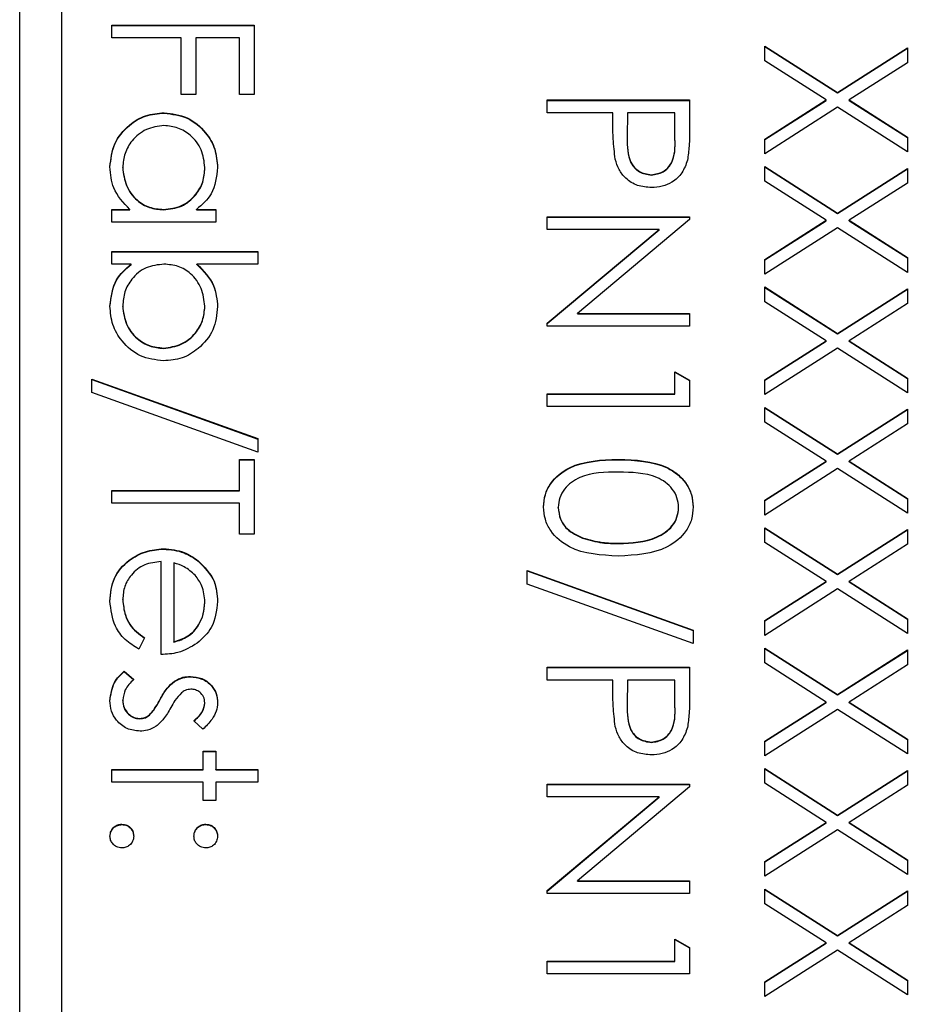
# Model space of a CAD drawing. Header units: millimetres. Extents: x 220 to 2250, y -9 to 1835.
# Tile 15 of 30: x 2018 to 2028, y 953 to 964. Entities that reach past the tile are written whole.
import ezdxf

# ---------------------------------------------------------------- set-up
doc = ezdxf.new("R2010")
doc.units = ezdxf.units.MM

msp = doc.modelspace()

# ---------------------------------------------------------------- linework, layer by layer
at = {"color": 7, "linetype": 'Continuous', "lineweight": 25}
for p, q in [((2017.659, 950.785), (2017.659, 998.967)), ((2018.159, 996.411), (2018.159, 940.465)), ((2018.759, 964.051), (2018.759, 964.203)), ((2018.759, 964.203), (2020.459, 964.203)), ((2018.759, 964.199), (2020.459, 964.199)), ((2020.459, 964.203), (2020.459, 963.376)), ((2019.587, 964.051), (2018.759, 964.051)), ((2019.587, 963.376), (2019.587, 964.051)), ((2019.761, 964.051), (2019.761, 963.376)), ((2020.284, 964.051), (2019.761, 964.051)), ((2020.284, 963.376), (2020.284, 964.051)), ((2026.559, 963.953), (2027.426, 963.398)), ((2026.559, 963.777), (2026.559, 963.953)), ((2026.559, 963.949), (2027.426, 963.394)), ((2027.426, 963.398), (2028.259, 963.931)), ((2027.426, 963.394), (2028.259, 963.927)), ((2028.259, 963.931), (2028.259, 963.755)), ((2027.288, 963.311), (2026.559, 963.777)), ((2028.259, 963.755), (2027.563, 963.311)), ((2019.761, 963.376), (2019.587, 963.376)), ((2020.459, 963.376), (2020.284, 963.376)), ((2023.959, 963.158), (2023.959, 963.311)), ((2023.959, 963.311), (2025.659, 963.311)), ((2023.959, 963.306), (2025.659, 963.306)), ((2025.659, 963.311), (2025.659, 962.978)), ((2026.559, 962.844), (2027.288, 963.311)), ((2026.559, 962.84), (2027.288, 963.306)), ((2027.288, 963.306), (2027.288, 963.311)), ((2027.426, 963.394), (2027.426, 963.398)), ((2027.563, 963.311), (2028.259, 962.866)), ((2027.563, 963.306), (2027.563, 963.311)), ((2027.563, 963.306), (2028.259, 962.862)), ((2027.426, 963.223), (2026.559, 962.668)), ((2028.259, 962.69), (2027.426, 963.223)), ((2019.383, 963.154), (2019.383, 963.158)), ((2024.743, 963.158), (2023.959, 963.158)), ((2024.743, 963.037), (2024.743, 963.158)), ((2024.918, 963.158), (2024.914, 962.861)), ((2025.484, 963.158), (2024.918, 963.158)), ((2025.484, 962.848), (2025.484, 963.158)), ((2024.914, 962.855), (2024.914, 962.85)), ((2025.484, 962.843), (2025.484, 962.848)), ((2026.559, 962.668), (2026.559, 962.844)), ((2028.259, 962.866), (2028.259, 962.69)), ((2018.889, 962.501), (2018.889, 962.506)), ((2019.87, 962.5), (2019.87, 962.504)), ((2026.559, 962.516), (2027.426, 961.961)), ((2026.559, 962.34), (2026.559, 962.516)), ((2026.559, 962.512), (2027.426, 961.957)), ((2027.426, 961.961), (2028.259, 962.494)), ((2027.426, 961.957), (2028.259, 962.49)), ((2028.259, 962.494), (2028.259, 962.318)), ((2025.202, 962.414), (2025.202, 962.418)), ((2027.288, 961.874), (2026.559, 962.34)), ((2028.259, 962.318), (2027.563, 961.874)), ((2018.759, 962.004), (2018.974, 962.004)), ((2018.759, 961.852), (2018.759, 962.004)), ((2018.974, 962), (2018.974, 962.004)), ((2019.377, 962), (2019.377, 962.004)), ((2019.771, 962.004), (2020.001, 962.004)), ((2019.771, 962), (2019.771, 962.004)), ((2020.001, 962.004), (2020.001, 961.852)), ((2018.759, 962), (2018.974, 962)), ((2019.771, 962), (2020.001, 962)), ((2023.959, 961.917), (2025.659, 961.917)), ((2023.959, 961.765), (2023.959, 961.917)), ((2023.959, 961.913), (2025.659, 961.913)), ((2025.659, 961.885), (2024.321, 960.763)), ((2025.659, 961.917), (2025.659, 961.885)), ((2027.426, 961.957), (2027.426, 961.961)), ((2020.001, 961.852), (2018.759, 961.852)), ((2026.559, 961.407), (2027.288, 961.874)), ((2026.559, 961.403), (2027.288, 961.869)), ((2027.426, 961.785), (2026.559, 961.231)), ((2027.288, 961.869), (2027.288, 961.874)), ((2028.259, 961.253), (2027.426, 961.785)), ((2027.563, 961.874), (2028.259, 961.429)), ((2027.563, 961.869), (2027.563, 961.874)), ((2027.563, 961.869), (2028.259, 961.425)), ((2025.294, 961.765), (2023.959, 961.765)), ((2023.959, 960.645), (2025.294, 961.765)), ((2023.959, 960.641), (2025.294, 961.76)), ((2025.294, 961.76), (2025.294, 961.765)), ((2018.759, 961.503), (2020.502, 961.503)), ((2018.759, 961.351), (2018.759, 961.503)), ((2018.759, 961.499), (2020.502, 961.499)), ((2020.502, 961.503), (2020.502, 961.351)), ((2028.259, 961.429), (2028.259, 961.253)), ((2018.989, 961.351), (2018.759, 961.351)), ((2018.989, 961.347), (2018.989, 961.351)), ((2020.502, 961.351), (2019.776, 961.351)), ((2019.776, 961.347), (2019.776, 961.351)), ((2026.559, 961.231), (2026.559, 961.407)), ((2026.559, 961.079), (2027.426, 960.524)), ((2026.559, 960.903), (2026.559, 961.079)), ((2026.559, 961.074), (2027.426, 960.52)), ((2027.426, 960.524), (2028.259, 961.057)), ((2027.426, 960.52), (2028.259, 961.053)), ((2028.259, 961.057), (2028.259, 960.881)), ((2018.889, 960.847), (2018.889, 960.851)), ((2019.87, 960.844), (2019.87, 960.849)), ((2027.288, 960.436), (2026.559, 960.903)), ((2028.259, 960.881), (2027.563, 960.436)), ((2024.321, 960.763), (2025.659, 960.763)), ((2024.321, 960.759), (2024.321, 960.763)), ((2024.321, 960.759), (2025.659, 960.759)), ((2025.659, 960.763), (2025.659, 960.611)), ((2023.959, 960.611), (2023.959, 960.645)), ((2025.659, 960.611), (2023.959, 960.611)), ((2027.426, 960.52), (2027.426, 960.524)), ((2026.559, 959.97), (2027.288, 960.436)), ((2026.559, 959.966), (2027.288, 960.432)), ((2027.288, 960.432), (2027.288, 960.436)), ((2027.563, 960.436), (2028.259, 959.992)), ((2027.563, 960.432), (2027.563, 960.436)), ((2027.563, 960.432), (2028.259, 959.987)), ((2019.377, 960.345), (2019.377, 960.349)), ((2027.426, 960.348), (2026.559, 959.794)), ((2028.259, 959.816), (2027.426, 960.348)), ((2025.484, 959.805), (2025.484, 960.066)), ((2025.484, 960.066), (2025.659, 959.967)), ((2025.484, 960.062), (2025.659, 959.962)), ((2018.519, 959.979), (2020.502, 959.269)), ((2018.519, 959.819), (2018.519, 959.979)), ((2018.519, 959.975), (2020.502, 959.264)), ((2025.659, 959.967), (2025.659, 959.653)), ((2026.559, 959.794), (2026.559, 959.97)), ((2028.259, 959.992), (2028.259, 959.816)), ((2020.502, 959.108), (2018.519, 959.819)), ((2023.959, 959.805), (2025.484, 959.805)), ((2023.959, 959.653), (2023.959, 959.805)), ((2023.959, 959.801), (2025.484, 959.801)), ((2025.484, 959.801), (2025.484, 959.805)), ((2025.659, 959.653), (2023.959, 959.653)), ((2026.559, 959.642), (2027.426, 959.087)), ((2026.559, 959.466), (2026.559, 959.642)), ((2026.559, 959.637), (2027.426, 959.083)), ((2027.426, 959.087), (2028.259, 959.62)), ((2027.426, 959.083), (2028.259, 959.616)), ((2028.259, 959.62), (2028.259, 959.444)), ((2027.288, 958.999), (2026.559, 959.466)), ((2028.259, 959.444), (2027.563, 958.999)), ((2020.502, 959.269), (2020.502, 959.108)), ((2027.426, 959.083), (2027.426, 959.087)), ((2020.284, 959.021), (2020.459, 959.021)), ((2020.284, 958.651), (2020.284, 959.021)), ((2020.284, 959.017), (2020.459, 959.017)), ((2020.459, 959.021), (2020.459, 958.128)), ((2024.808, 959.017), (2024.808, 959.021)), ((2026.559, 958.533), (2027.288, 958.999)), ((2026.559, 958.529), (2027.288, 958.995)), ((2027.288, 958.995), (2027.288, 958.999)), ((2027.563, 958.999), (2028.259, 958.555)), ((2027.563, 958.995), (2027.563, 958.999)), ((2027.563, 958.995), (2028.259, 958.55)), ((2027.426, 958.911), (2026.559, 958.357)), ((2028.259, 958.379), (2027.426, 958.911)), ((2018.759, 958.651), (2020.284, 958.651)), ((2018.759, 958.499), (2018.759, 958.651)), ((2018.759, 958.647), (2020.284, 958.647)), ((2020.284, 958.647), (2020.284, 958.651)), ((2020.284, 958.499), (2018.759, 958.499)), ((2020.284, 958.128), (2020.284, 958.499)), ((2026.559, 958.357), (2026.559, 958.533)), ((2028.259, 958.555), (2028.259, 958.379)), ((2024.089, 958.444), (2024.089, 958.448)), ((2025.528, 958.444), (2025.528, 958.448)), ((2020.459, 958.128), (2020.284, 958.128)), ((2026.559, 958.205), (2027.426, 957.65)), ((2026.559, 958.029), (2026.559, 958.205)), ((2026.559, 958.2), (2027.426, 957.646)), ((2027.426, 957.65), (2028.259, 958.183)), ((2027.426, 957.646), (2028.259, 958.179)), ((2028.259, 958.183), (2028.259, 958.007)), ((2024.381, 958.08), (2024.381, 958.084)), ((2024.809, 958.015), (2024.809, 958.02)), ((2027.288, 957.562), (2026.559, 958.029)), ((2028.259, 958.007), (2027.563, 957.562)), ((2019.376, 957.95), (2019.376, 957.954)), ((2019.347, 956.691), (2019.347, 957.802)), ((2019.5, 957.786), (2019.5, 956.844)), ((2019.791, 957.807), (2019.791, 957.811)), ((2023.719, 957.693), (2025.702, 956.983)), ((2023.719, 957.532), (2023.719, 957.693)), ((2023.719, 957.689), (2025.702, 956.978)), ((2026.559, 957.096), (2027.288, 957.562)), ((2026.559, 957.092), (2027.288, 957.558)), ((2027.288, 957.558), (2027.288, 957.562)), ((2027.426, 957.646), (2027.426, 957.65)), ((2027.563, 957.562), (2028.259, 957.118)), ((2027.563, 957.558), (2027.563, 957.562)), ((2027.563, 957.558), (2028.259, 957.113)), ((2025.702, 956.822), (2023.719, 957.532)), ((2027.426, 957.474), (2026.559, 956.92)), ((2028.259, 956.942), (2027.426, 957.474)), ((2018.889, 957.345), (2018.889, 957.349)), ((2019.87, 957.314), (2019.87, 957.318)), ((2026.559, 956.92), (2026.559, 957.096)), ((2028.259, 957.118), (2028.259, 956.942)), ((2025.702, 956.983), (2025.702, 956.822)), ((2019.151, 956.892), (2019.08, 956.757)), ((2019.5, 956.839), (2019.5, 956.844)), ((2026.559, 956.768), (2027.426, 956.213)), ((2026.559, 956.592), (2026.559, 956.768)), ((2026.559, 956.763), (2027.426, 956.209)), ((2027.426, 956.213), (2028.259, 956.746)), ((2027.426, 956.209), (2028.259, 956.741)), ((2028.259, 956.746), (2028.259, 956.57)), ((2018.905, 956.495), (2019.02, 956.394)), ((2018.905, 956.491), (2018.905, 956.495)), ((2018.905, 956.491), (2019.02, 956.39)), ((2023.959, 956.387), (2023.959, 956.539)), ((2023.959, 956.539), (2025.659, 956.539)), ((2023.959, 956.535), (2025.659, 956.535)), ((2025.659, 956.539), (2025.659, 956.206)), ((2027.288, 956.125), (2026.559, 956.592)), ((2028.259, 956.57), (2027.563, 956.125)), ((2019.506, 956.369), (2019.506, 956.373)), ((2019.697, 956.426), (2019.697, 956.43)), ((2024.743, 956.387), (2023.959, 956.387)), ((2024.743, 956.265), (2024.743, 956.387)), ((2024.918, 956.387), (2024.914, 956.089)), ((2025.484, 956.387), (2024.918, 956.387)), ((2025.484, 956.076), (2025.484, 956.387)), ((2018.889, 956.144), (2018.889, 956.148)), ((2019.336, 956.155), (2019.336, 956.159)), ((2026.559, 955.659), (2027.288, 956.125)), ((2027.288, 956.121), (2027.288, 956.125)), ((2027.426, 956.209), (2027.426, 956.213)), ((2027.563, 956.125), (2028.259, 955.681)), ((2027.563, 956.121), (2027.563, 956.125)), ((2019.87, 956.112), (2019.87, 956.116)), ((2024.914, 956.083), (2024.914, 956.078)), ((2025.484, 956.072), (2025.484, 956.076)), ((2026.559, 955.654), (2027.288, 956.121)), ((2027.426, 956.037), (2026.559, 955.483)), ((2028.259, 955.505), (2027.426, 956.037)), ((2027.563, 956.121), (2028.259, 955.676)), ((2019.089, 955.925), (2019.089, 955.929)), ((2019.208, 955.967), (2019.208, 955.971)), ((2019.846, 955.799), (2019.739, 955.902)), ((2026.559, 955.483), (2026.559, 955.659)), ((2028.259, 955.681), (2028.259, 955.505)), ((2025.202, 955.642), (2025.202, 955.646)), ((2019.848, 955.537), (2020.001, 955.537)), ((2019.848, 955.32), (2019.848, 955.537)), ((2019.848, 955.533), (2020.001, 955.533)), ((2020.001, 955.537), (2020.001, 955.32)), ((2018.759, 955.32), (2019.848, 955.32)), ((2018.759, 955.167), (2018.759, 955.32)), ((2018.759, 955.315), (2019.848, 955.315)), ((2019.848, 955.315), (2019.848, 955.32)), ((2020.001, 955.32), (2020.502, 955.32)), ((2020.001, 955.315), (2020.001, 955.32)), ((2020.001, 955.315), (2020.502, 955.315)), ((2020.502, 955.32), (2020.502, 955.167)), ((2026.559, 955.33), (2027.426, 954.776)), ((2026.559, 955.155), (2026.559, 955.33)), ((2026.559, 955.326), (2027.426, 954.772)), ((2027.426, 954.776), (2028.259, 955.309)), ((2027.426, 954.772), (2028.259, 955.304)), ((2028.259, 955.309), (2028.259, 955.133)), ((2019.848, 955.167), (2018.759, 955.167)), ((2019.848, 954.949), (2019.848, 955.167)), ((2020.001, 955.167), (2020.001, 954.949)), ((2020.502, 955.167), (2020.001, 955.167)), ((2023.959, 955.145), (2025.659, 955.145)), ((2023.959, 954.993), (2023.959, 955.145)), ((2023.959, 955.141), (2025.659, 955.141)), ((2025.659, 955.113), (2024.321, 953.991)), ((2025.659, 955.145), (2025.659, 955.113)), ((2027.288, 954.688), (2026.559, 955.155)), ((2028.259, 955.133), (2027.563, 954.688)), ((2025.294, 954.993), (2023.959, 954.993)), ((2023.959, 953.874), (2025.294, 954.993)), ((2023.959, 953.869), (2025.294, 954.989)), ((2025.294, 954.989), (2025.294, 954.993)), ((2020.001, 954.949), (2019.848, 954.949)), ((2027.426, 954.772), (2027.426, 954.776)), ((2018.879, 954.662), (2018.879, 954.666)), ((2019.881, 954.662), (2019.881, 954.666)), ((2026.559, 954.222), (2027.288, 954.688)), ((2026.559, 954.217), (2027.288, 954.684)), ((2027.426, 954.6), (2026.559, 954.046)), ((2027.288, 954.684), (2027.288, 954.688)), ((2028.259, 954.068), (2027.426, 954.6)), ((2027.563, 954.688), (2028.259, 954.243)), ((2027.563, 954.684), (2027.563, 954.688)), ((2027.563, 954.684), (2028.259, 954.239)), ((2026.559, 954.046), (2026.559, 954.222)), ((2028.259, 954.243), (2028.259, 954.068)), ((2024.321, 953.991), (2025.659, 953.991)), ((2024.321, 953.987), (2024.321, 953.991)), ((2024.321, 953.987), (2025.659, 953.987)), ((2025.659, 953.991), (2025.659, 953.839)), ((2026.559, 953.893), (2027.426, 953.339)), ((2026.559, 953.718), (2026.559, 953.893)), ((2023.959, 953.839), (2023.959, 953.874)), ((2025.659, 953.839), (2023.959, 953.839)), ((2026.559, 953.889), (2027.426, 953.334)), ((2027.426, 953.339), (2028.259, 953.872)), ((2027.426, 953.334), (2028.259, 953.867)), ((2028.259, 953.872), (2028.259, 953.696)), ((2027.288, 953.251), (2026.559, 953.718)), ((2028.259, 953.696), (2027.563, 953.251)), ((2027.426, 953.334), (2027.426, 953.339)), ((2025.484, 953.033), (2025.484, 953.295)), ((2025.484, 953.295), (2025.659, 953.195)), ((2025.484, 953.29), (2025.659, 953.191)), ((2025.659, 953.195), (2025.659, 952.881)), ((2026.559, 952.785), (2027.288, 953.251)), ((2026.559, 952.78), (2027.288, 953.247)), ((2027.288, 953.247), (2027.288, 953.251)), ((2027.563, 953.251), (2028.259, 952.806)), ((2027.563, 953.247), (2027.563, 953.251)), ((2027.563, 953.247), (2028.259, 952.802)), ((2027.426, 953.163), (2026.559, 952.609)), ((2028.259, 952.631), (2027.426, 953.163)), ((2023.959, 953.033), (2025.484, 953.033)), ((2023.959, 952.881), (2023.959, 953.033)), ((2023.959, 953.029), (2025.484, 953.029)), ((2025.484, 953.029), (2025.484, 953.033)), ((2025.659, 952.881), (2023.959, 952.881)), ((2026.559, 952.609), (2026.559, 952.785)), ((2028.259, 952.806), (2028.259, 952.631))]:
    msp.add_line(p, q, dxfattribs=at)
for points, knots in [([(2018.737, 962.511), (2018.748, 962.607), (2018.77, 962.797), (2018.946, 963.008), (2019.158, 963.139), (2019.308, 963.152), (2019.383, 963.158)], [0, 0, 0, 0, 0.279573, 0.559333, 0.779589, 1, 1, 1, 1]), ([(2018.737, 962.507), (2018.748, 962.602), (2018.77, 962.793), (2018.946, 963.004), (2019.158, 963.135), (2019.308, 963.147), (2019.383, 963.154)], [0, 0, 0, 0, 0.279573, 0.559333, 0.779589, 1, 1, 1, 1]), ([(2019.383, 963.158), (2019.478, 963.146), (2019.669, 963.123), (2019.876, 962.943), (2020.004, 962.731), (2020.016, 962.581), (2020.023, 962.506)], [0, 0, 0, 0, 0.279413, 0.559191, 0.779548, 1, 1, 1, 1]), ([(2019.383, 963.154), (2019.478, 963.142), (2019.669, 963.118), (2019.876, 962.939), (2020.004, 962.726), (2020.016, 962.577), (2020.023, 962.502)], [0, 0, 0, 0, 0.2794126, 0.5591913, 0.7795483, 1, 1, 1, 1]), ([(2019.382, 963.006), (2019.309, 962.996), (2019.164, 962.975), (2019.002, 962.841), (2018.906, 962.677), (2018.895, 962.563), (2018.889, 962.506)], [0, 0, 0, 0, 0.2794286, 0.5591463, 0.7795701, 1, 1, 1, 1]), ([(2019.87, 962.504), (2019.862, 962.577), (2019.845, 962.723), (2019.715, 962.888), (2019.553, 962.987), (2019.439, 963), (2019.382, 963.006)], [0, 0, 0, 0, 0.279767, 0.559291, 0.779719, 1, 1, 1, 1]), ([(2024.771, 962.604), (2024.761, 962.685), (2024.743, 962.828), (2024.743, 962.973), (2024.743, 963.037)], [0, 0, 0, 0, 0.559694, 1, 1, 1, 1]), ([(2025.659, 962.978), (2025.659, 962.905), (2025.659, 962.775), (2025.641, 962.647), (2025.633, 962.591)], [0, 0, 0, 0, 0.5603137, 1, 1, 1, 1]), ([(2024.914, 962.861), (2024.914, 962.757), (2024.913, 962.628), (2024.998, 962.503), (2025.076, 962.437), (2025.152, 962.426), (2025.202, 962.418)], [0, 0, 0, 0, 0.4997206, 0.6253498, 0.7510825, 1, 1, 1, 1]), ([(2024.914, 962.857), (2024.914, 962.753), (2024.913, 962.624), (2024.998, 962.498), (2025.076, 962.433), (2025.152, 962.421), (2025.202, 962.414)], [0, 0, 0, 0, 0.4997206, 0.6253498, 0.7510825, 1, 1, 1, 1]), ([(2025.202, 962.418), (2025.251, 962.426), (2025.324, 962.437), (2025.401, 962.5), (2025.487, 962.62), (2025.486, 962.746), (2025.484, 962.848)], [0, 0, 0, 0, 0.248969, 0.374729, 0.500383, 1, 1, 1, 1]), ([(2025.202, 962.414), (2025.251, 962.421), (2025.324, 962.433), (2025.401, 962.495), (2025.487, 962.615), (2025.486, 962.742), (2025.484, 962.843)], [0, 0, 0, 0, 0.248969, 0.374729, 0.500383, 1, 1, 1, 1]), ([(2025.203, 962.266), (2025.147, 962.27), (2025.035, 962.278), (2024.898, 962.363), (2024.81, 962.478), (2024.784, 962.562), (2024.771, 962.604)], [0, 0, 0, 0, 0.280099, 0.559324, 0.779458, 1, 1, 1, 1]), ([(2025.633, 962.591), (2025.615, 962.539), (2025.577, 962.436), (2025.462, 962.329), (2025.332, 962.273), (2025.246, 962.268), (2025.203, 962.266)], [0, 0, 0, 0, 0.279705, 0.559381, 0.779509, 1, 1, 1, 1]), ([(2018.974, 962.004), (2018.897, 962.085), (2018.76, 962.229), (2018.744, 962.425), (2018.737, 962.511)], [0, 0, 0, 0, 0.558763, 1, 1, 1, 1]), ([(2018.889, 962.506), (2018.898, 962.433), (2018.916, 962.287), (2019.04, 962.118), (2019.205, 962.019), (2019.32, 962.009), (2019.377, 962.004)], [0, 0, 0, 0, 0.279822, 0.559387, 0.779603, 1, 1, 1, 1]), ([(2018.889, 962.501), (2018.898, 962.429), (2018.916, 962.283), (2019.04, 962.114), (2019.205, 962.015), (2019.32, 962.005), (2019.377, 962)], [0, 0, 0, 0, 0.279822, 0.559387, 0.779603, 1, 1, 1, 1]), ([(2019.377, 962.004), (2019.451, 962.012), (2019.598, 962.029), (2019.76, 962.166), (2019.857, 962.331), (2019.866, 962.447), (2019.87, 962.504)], [0, 0, 0, 0, 0.27966, 0.55921, 0.779487, 1, 1, 1, 1]), ([(2019.377, 962), (2019.451, 962.008), (2019.598, 962.024), (2019.76, 962.161), (2019.857, 962.327), (2019.866, 962.442), (2019.87, 962.5)], [0, 0, 0, 0, 0.27966, 0.55921, 0.779487, 1, 1, 1, 1]), ([(2020.023, 962.506), (2020.01, 962.394), (2019.987, 962.194), (2019.837, 962.062), (2019.771, 962.004)], [0, 0, 0, 0, 0.559062, 1, 1, 1, 1]), ([(2018.737, 960.85), (2018.75, 960.961), (2018.773, 961.161), (2018.923, 961.293), (2018.989, 961.351)], [0, 0, 0, 0, 0.558922, 1, 1, 1, 1]), ([(2018.737, 960.845), (2018.75, 960.957), (2018.773, 961.157), (2018.923, 961.289), (2018.989, 961.347)], [0, 0, 0, 0, 0.558922, 1, 1, 1, 1]), ([(2019.382, 961.351), (2019.309, 961.343), (2019.161, 961.327), (2018.999, 961.19), (2018.903, 961.024), (2018.894, 960.909), (2018.889, 960.851)], [0, 0, 0, 0, 0.279639, 0.559192, 0.779512, 1, 1, 1, 1]), ([(2019.87, 960.849), (2019.861, 960.921), (2019.843, 961.067), (2019.719, 961.237), (2019.555, 961.336), (2019.44, 961.346), (2019.382, 961.351)], [0, 0, 0, 0, 0.2797865, 0.559477, 0.7796267, 1, 1, 1, 1]), ([(2019.776, 961.351), (2019.854, 961.271), (2019.995, 961.129), (2020.014, 960.932), (2020.023, 960.845)], [0, 0, 0, 0, 0.559294, 1, 1, 1, 1]), ([(2019.776, 961.347), (2019.854, 961.267), (2019.995, 961.125), (2020.014, 960.927), (2020.023, 960.84)], [0, 0, 0, 0, 0.559294, 1, 1, 1, 1]), ([(2019.377, 960.197), (2019.282, 960.209), (2019.091, 960.232), (2018.884, 960.412), (2018.756, 960.625), (2018.743, 960.775), (2018.737, 960.85)], [0, 0, 0, 0, 0.279433, 0.559216, 0.779559, 1, 1, 1, 1]), ([(2018.889, 960.851), (2018.898, 960.778), (2018.915, 960.633), (2019.044, 960.468), (2019.206, 960.368), (2019.32, 960.356), (2019.377, 960.349)], [0, 0, 0, 0, 0.279756, 0.559279, 0.779725, 1, 1, 1, 1]), ([(2018.889, 960.847), (2018.898, 960.774), (2018.915, 960.628), (2019.044, 960.463), (2019.206, 960.364), (2019.32, 960.351), (2019.377, 960.345)], [0, 0, 0, 0, 0.279756, 0.559279, 0.779725, 1, 1, 1, 1]), ([(2019.377, 960.349), (2019.45, 960.36), (2019.595, 960.38), (2019.757, 960.513), (2019.853, 960.677), (2019.865, 960.791), (2019.87, 960.849)], [0, 0, 0, 0, 0.279403, 0.559104, 0.779552, 1, 1, 1, 1]), ([(2020.023, 960.845), (2020.012, 960.749), (2019.99, 960.559), (2019.814, 960.348), (2019.603, 960.216), (2019.453, 960.203), (2019.377, 960.197)], [0, 0, 0, 0, 0.279577, 0.559334, 0.779604, 1, 1, 1, 1]), ([(2019.377, 960.345), (2019.45, 960.355), (2019.595, 960.376), (2019.757, 960.509), (2019.853, 960.673), (2019.865, 960.787), (2019.87, 960.844)], [0, 0, 0, 0, 0.279403, 0.559104, 0.779552, 1, 1, 1, 1]), ([(2023.915, 958.453), (2023.919, 958.503), (2023.927, 958.602), (2024.016, 958.782), (2024.302, 959.005), (2024.605, 959.015), (2024.808, 959.021)], [0, 0, 0, 0, 0.125551, 0.25109, 0.50025, 1, 1, 1, 1]), ([(2023.915, 958.449), (2023.919, 958.499), (2023.927, 958.598), (2024.016, 958.778), (2024.302, 959.001), (2024.605, 959.011), (2024.808, 959.017)], [0, 0, 0, 0, 0.1255507, 0.25109, 0.5002501, 1, 1, 1, 1]), ([(2024.808, 959.021), (2025.011, 959.015), (2025.265, 959.006), (2025.52, 958.848), (2025.622, 958.738), (2025.69, 958.602), (2025.698, 958.503), (2025.702, 958.453)], [0, 0, 0, 0, 0.498702, 0.624177, 0.749467, 0.874745, 1, 1, 1, 1]), ([(2024.808, 959.017), (2025.011, 959.01), (2025.265, 959.002), (2025.52, 958.844), (2025.622, 958.733), (2025.69, 958.598), (2025.698, 958.499), (2025.702, 958.449)], [0, 0, 0, 0, 0.498702, 0.624177, 0.749467, 0.874745, 1, 1, 1, 1]), ([(2024.809, 958.869), (2024.65, 958.868), (2024.412, 958.866), (2024.18, 958.703), (2024.102, 958.565), (2024.094, 958.487), (2024.089, 958.448)], [0, 0, 0, 0, 0.500291, 0.749086, 0.874606, 1, 1, 1, 1]), ([(2025.528, 958.448), (2025.524, 958.487), (2025.516, 958.565), (2025.456, 958.668), (2025.373, 958.751), (2025.166, 958.863), (2024.967, 958.866), (2024.809, 958.869)], [0, 0, 0, 0, 0.125139, 0.250418, 0.375519, 0.500847, 1, 1, 1, 1]), ([(2024.808, 957.867), (2024.604, 957.877), (2024.298, 957.891), (2024.016, 958.122), (2023.927, 958.304), (2023.919, 958.403), (2023.915, 958.453)], [0, 0, 0, 0, 0.499407, 0.748743, 0.874372, 1, 1, 1, 1]), ([(2024.089, 958.448), (2024.095, 958.402), (2024.107, 958.309), (2024.204, 958.166), (2024.314, 958.115), (2024.381, 958.084)], [0, 0, 0, 0, 0.280257, 0.560781, 1, 1, 1, 1]), ([(2024.089, 958.444), (2024.095, 958.397), (2024.107, 958.305), (2024.204, 958.161), (2024.314, 958.111), (2024.381, 958.08)], [0, 0, 0, 0, 0.280257, 0.560781, 1, 1, 1, 1]), ([(2025.702, 958.453), (2025.698, 958.403), (2025.69, 958.303), (2025.602, 958.121), (2025.318, 957.892), (2025.012, 957.877), (2024.808, 957.867)], [0, 0, 0, 0, 0.1256, 0.251197, 0.500581, 1, 1, 1, 1]), ([(2024.809, 958.02), (2024.967, 958.026), (2025.203, 958.035), (2025.437, 958.194), (2025.516, 958.332), (2025.524, 958.409), (2025.528, 958.448)], [0, 0, 0, 0, 0.500072, 0.749021, 0.874598, 1, 1, 1, 1]), ([(2024.809, 958.015), (2024.967, 958.021), (2025.203, 958.031), (2025.437, 958.19), (2025.516, 958.327), (2025.524, 958.405), (2025.528, 958.444)], [0, 0, 0, 0, 0.500072, 0.749021, 0.874598, 1, 1, 1, 1]), ([(2024.381, 958.084), (2024.46, 958.062), (2024.6, 958.024), (2024.745, 958.021), (2024.809, 958.02)], [0, 0, 0, 0, 0.5595988, 1, 1, 1, 1]), ([(2024.381, 958.08), (2024.46, 958.058), (2024.6, 958.019), (2024.745, 958.016), (2024.809, 958.015)], [0, 0, 0, 0, 0.5595988, 1, 1, 1, 1]), ([(2018.737, 957.33), (2018.745, 957.424), (2018.762, 957.613), (2018.944, 957.816), (2019.156, 957.934), (2019.303, 957.947), (2019.376, 957.954)], [0, 0, 0, 0, 0.279885, 0.558859, 0.779462, 1, 1, 1, 1]), ([(2018.737, 957.326), (2018.745, 957.42), (2018.762, 957.609), (2018.944, 957.812), (2019.156, 957.93), (2019.303, 957.943), (2019.376, 957.95)], [0, 0, 0, 0, 0.279885, 0.558859, 0.779462, 1, 1, 1, 1]), ([(2019.376, 957.954), (2019.461, 957.947), (2019.612, 957.933), (2019.736, 957.849), (2019.791, 957.811)], [0, 0, 0, 0, 0.559427, 1, 1, 1, 1]), ([(2019.376, 957.95), (2019.461, 957.942), (2019.612, 957.929), (2019.736, 957.844), (2019.791, 957.807)], [0, 0, 0, 0, 0.559427, 1, 1, 1, 1]), ([(2019.347, 957.802), (2019.28, 957.794), (2019.145, 957.778), (2018.993, 957.658), (2018.902, 957.508), (2018.894, 957.402), (2018.889, 957.349)], [0, 0, 0, 0, 0.279963, 0.559359, 0.779526, 1, 1, 1, 1]), ([(2019.754, 957.638), (2019.712, 957.675), (2019.637, 957.742), (2019.542, 957.772), (2019.5, 957.786)], [0, 0, 0, 0, 0.558795, 1, 1, 1, 1]), ([(2019.791, 957.811), (2019.866, 957.735), (2020.001, 957.599), (2020.016, 957.41), (2020.023, 957.326)], [0, 0, 0, 0, 0.558577, 1, 1, 1, 1]), ([(2019.791, 957.807), (2019.866, 957.731), (2020.001, 957.594), (2020.016, 957.405), (2020.023, 957.322)], [0, 0, 0, 0, 0.558577, 1, 1, 1, 1]), ([(2019.87, 957.318), (2019.865, 957.384), (2019.854, 957.502), (2019.785, 957.597), (2019.754, 957.638)], [0, 0, 0, 0, 0.559458, 1, 1, 1, 1]), ([(2019.08, 956.757), (2019.024, 956.791), (2018.911, 956.861), (2018.767, 957.056), (2018.748, 957.226), (2018.737, 957.33)], [0, 0, 0, 0, 0.280919, 0.561407, 1, 1, 1, 1]), ([(2018.889, 957.349), (2018.896, 957.286), (2018.906, 957.183), (2018.968, 957.052), (2019.051, 956.961), (2019.118, 956.915), (2019.151, 956.892)], [0, 0, 0, 0, 0.339465, 0.559626, 0.779498, 1, 1, 1, 1]), ([(2018.889, 957.345), (2018.896, 957.282), (2018.906, 957.179), (2018.968, 957.048), (2019.051, 956.957), (2019.118, 956.911), (2019.151, 956.888)], [0, 0, 0, 0, 0.339465, 0.559626, 0.779498, 1, 1, 1, 1]), ([(2019.5, 956.844), (2019.559, 956.862), (2019.676, 956.9), (2019.794, 957.03), (2019.859, 957.175), (2019.866, 957.27), (2019.87, 957.318)], [0, 0, 0, 0, 0.280138, 0.559194, 0.779598, 1, 1, 1, 1]), ([(2019.5, 956.839), (2019.559, 956.858), (2019.676, 956.895), (2019.794, 957.026), (2019.859, 957.17), (2019.866, 957.266), (2019.87, 957.314)], [0, 0, 0, 0, 0.2801382, 0.5591944, 0.7795977, 1, 1, 1, 1]), ([(2020.023, 957.326), (2020.01, 957.216), (2019.987, 957.019), (2019.842, 956.885), (2019.778, 956.826)], [0, 0, 0, 0, 0.558919, 1, 1, 1, 1]), ([(2019.778, 956.826), (2019.704, 956.782), (2019.57, 956.703), (2019.415, 956.695), (2019.347, 956.691)], [0, 0, 0, 0, 0.5588968, 1, 1, 1, 1]), ([(2018.737, 956.141), (2018.747, 956.218), (2018.764, 956.355), (2018.862, 956.453), (2018.905, 956.495)], [0, 0, 0, 0, 0.559289, 1, 1, 1, 1]), ([(2018.737, 956.136), (2018.747, 956.213), (2018.764, 956.351), (2018.862, 956.448), (2018.905, 956.491)], [0, 0, 0, 0, 0.559289, 1, 1, 1, 1]), ([(2019.02, 956.394), (2018.981, 956.356), (2018.911, 956.287), (2018.896, 956.191), (2018.889, 956.148)], [0, 0, 0, 0, 0.560833, 1, 1, 1, 1]), ([(2019.336, 956.159), (2019.361, 956.204), (2019.406, 956.285), (2019.475, 956.346), (2019.506, 956.373)], [0, 0, 0, 0, 0.560659, 1, 1, 1, 1]), ([(2019.336, 956.155), (2019.361, 956.2), (2019.406, 956.281), (2019.475, 956.342), (2019.506, 956.369)], [0, 0, 0, 0, 0.560659, 1, 1, 1, 1]), ([(2019.506, 956.373), (2019.539, 956.392), (2019.599, 956.425), (2019.667, 956.428), (2019.697, 956.43)], [0, 0, 0, 0, 0.559587, 1, 1, 1, 1]), ([(2019.506, 956.369), (2019.539, 956.387), (2019.599, 956.42), (2019.667, 956.424), (2019.697, 956.426)], [0, 0, 0, 0, 0.559587, 1, 1, 1, 1]), ([(2019.697, 956.43), (2019.744, 956.426), (2019.84, 956.417), (2019.948, 956.334), (2020.014, 956.228), (2020.02, 956.154), (2020.023, 956.116)], [0, 0, 0, 0, 0.279936, 0.559437, 0.779611, 1, 1, 1, 1]), ([(2019.697, 956.426), (2019.744, 956.421), (2019.84, 956.412), (2019.948, 956.329), (2020.014, 956.224), (2020.02, 956.149), (2020.023, 956.112)], [0, 0, 0, 0, 0.279936, 0.559437, 0.779611, 1, 1, 1, 1]), ([(2019.703, 956.278), (2019.68, 956.275), (2019.639, 956.27), (2019.605, 956.246), (2019.59, 956.235)], [0, 0, 0, 0, 0.559054, 1, 1, 1, 1]), ([(2019.87, 956.116), (2019.867, 956.141), (2019.861, 956.189), (2019.814, 956.24), (2019.76, 956.273), (2019.722, 956.276), (2019.703, 956.278)], [0, 0, 0, 0, 0.279313, 0.559072, 0.779518, 1, 1, 1, 1]), ([(2024.771, 955.833), (2024.761, 955.913), (2024.743, 956.057), (2024.743, 956.201), (2024.743, 956.265)], [0, 0, 0, 0, 0.559694, 1, 1, 1, 1]), ([(2019.096, 955.777), (2019.042, 955.783), (2018.935, 955.795), (2018.817, 955.894), (2018.747, 956.015), (2018.74, 956.099), (2018.737, 956.141)], [0, 0, 0, 0, 0.279548, 0.559226, 0.779475, 1, 1, 1, 1]), ([(2018.889, 956.148), (2018.893, 956.118), (2018.899, 956.056), (2018.951, 955.985), (2019.017, 955.937), (2019.065, 955.932), (2019.089, 955.929)], [0, 0, 0, 0, 0.279988, 0.559745, 0.779963, 1, 1, 1, 1]), ([(2018.889, 956.144), (2018.893, 956.113), (2018.899, 956.051), (2018.951, 955.98), (2019.017, 955.933), (2019.065, 955.928), (2019.089, 955.925)], [0, 0, 0, 0, 0.279988, 0.559745, 0.779963, 1, 1, 1, 1]), ([(2019.208, 955.971), (2019.236, 956.004), (2019.285, 956.062), (2019.32, 956.129), (2019.336, 956.159)], [0, 0, 0, 0, 0.559074, 1, 1, 1, 1]), ([(2019.208, 955.967), (2019.236, 955.999), (2019.285, 956.057), (2019.32, 956.125), (2019.336, 956.155)], [0, 0, 0, 0, 0.559074, 1, 1, 1, 1]), ([(2019.59, 956.235), (2019.563, 956.205), (2019.513, 956.151), (2019.478, 956.087), (2019.462, 956.058)], [0, 0, 0, 0, 0.559018, 1, 1, 1, 1]), ([(2025.659, 956.206), (2025.659, 956.133), (2025.659, 956.004), (2025.641, 955.875), (2025.633, 955.819)], [0, 0, 0, 0, 0.560314, 1, 1, 1, 1]), ([(2019.462, 956.058), (2019.436, 956.011), (2019.39, 955.928), (2019.319, 955.863), (2019.288, 955.835)], [0, 0, 0, 0, 0.560649, 1, 1, 1, 1]), ([(2019.739, 955.902), (2019.777, 955.935), (2019.844, 955.993), (2019.862, 956.079), (2019.87, 956.116)], [0, 0, 0, 0, 0.562045, 1, 1, 1, 1]), ([(2019.739, 955.898), (2019.777, 955.93), (2019.844, 955.989), (2019.862, 956.074), (2019.87, 956.112)], [0, 0, 0, 0, 0.562045, 1, 1, 1, 1]), ([(2020.023, 956.116), (2020.019, 956.082), (2020.011, 956.012), (2019.948, 955.901), (2019.885, 955.837), (2019.846, 955.799)], [0, 0, 0, 0, 0.279553, 0.559703, 1, 1, 1, 1]), ([(2024.914, 956.089), (2024.914, 955.986), (2024.913, 955.856), (2024.998, 955.731), (2025.076, 955.665), (2025.152, 955.654), (2025.202, 955.646)], [0, 0, 0, 0, 0.499721, 0.62535, 0.751083, 1, 1, 1, 1]), ([(2024.914, 956.085), (2024.914, 955.981), (2024.913, 955.852), (2024.998, 955.726), (2025.076, 955.661), (2025.152, 955.65), (2025.202, 955.642)], [0, 0, 0, 0, 0.499721, 0.62535, 0.751083, 1, 1, 1, 1]), ([(2025.202, 955.646), (2025.251, 955.654), (2025.324, 955.666), (2025.401, 955.728), (2025.487, 955.848), (2025.486, 955.975), (2025.484, 956.076)], [0, 0, 0, 0, 0.248969, 0.374729, 0.500383, 1, 1, 1, 1]), ([(2025.202, 955.642), (2025.251, 955.65), (2025.324, 955.661), (2025.401, 955.724), (2025.487, 955.844), (2025.486, 955.97), (2025.484, 956.072)], [0, 0, 0, 0, 0.248969, 0.374729, 0.500383, 1, 1, 1, 1]), ([(2019.089, 955.929), (2019.114, 955.932), (2019.157, 955.936), (2019.192, 955.96), (2019.208, 955.971)], [0, 0, 0, 0, 0.559603, 1, 1, 1, 1]), ([(2019.089, 955.925), (2019.114, 955.927), (2019.157, 955.931), (2019.192, 955.956), (2019.208, 955.967)], [0, 0, 0, 0, 0.559603, 1, 1, 1, 1]), ([(2019.288, 955.835), (2019.254, 955.816), (2019.194, 955.782), (2019.126, 955.779), (2019.096, 955.777)], [0, 0, 0, 0, 0.5594659, 1, 1, 1, 1]), ([(2025.203, 955.494), (2025.147, 955.498), (2025.035, 955.506), (2024.898, 955.591), (2024.81, 955.707), (2024.784, 955.791), (2024.771, 955.833)], [0, 0, 0, 0, 0.280099, 0.559324, 0.779458, 1, 1, 1, 1]), ([(2025.633, 955.819), (2025.615, 955.767), (2025.577, 955.664), (2025.462, 955.558), (2025.332, 955.501), (2025.246, 955.496), (2025.203, 955.494)], [0, 0, 0, 0, 0.279705, 0.559381, 0.779509, 1, 1, 1, 1]), ([(2018.737, 954.525), (2018.739, 954.546), (2018.745, 954.587), (2018.783, 954.633), (2018.829, 954.662), (2018.862, 954.665), (2018.879, 954.666)], [0, 0, 0, 0, 0.279581, 0.559143, 0.779575, 1, 1, 1, 1]), ([(2018.737, 954.52), (2018.739, 954.541), (2018.745, 954.583), (2018.783, 954.629), (2018.829, 954.657), (2018.862, 954.66), (2018.879, 954.662)], [0, 0, 0, 0, 0.279581, 0.559143, 0.779575, 1, 1, 1, 1]), ([(2018.879, 954.666), (2018.899, 954.664), (2018.941, 954.659), (2018.988, 954.621), (2019.016, 954.574), (2019.019, 954.541), (2019.02, 954.525)], [0, 0, 0, 0, 0.2795762, 0.5592837, 0.7795524, 1, 1, 1, 1]), ([(2018.879, 954.662), (2018.899, 954.66), (2018.941, 954.655), (2018.988, 954.616), (2019.016, 954.57), (2019.019, 954.537), (2019.02, 954.52)], [0, 0, 0, 0, 0.279576, 0.559284, 0.779552, 1, 1, 1, 1]), ([(2019.739, 954.525), (2019.742, 954.546), (2019.747, 954.588), (2019.785, 954.634), (2019.832, 954.662), (2019.865, 954.665), (2019.881, 954.666)], [0, 0, 0, 0, 0.2796468, 0.5592988, 0.7796148, 1, 1, 1, 1]), ([(2019.739, 954.52), (2019.742, 954.541), (2019.747, 954.583), (2019.785, 954.629), (2019.832, 954.658), (2019.865, 954.661), (2019.881, 954.662)], [0, 0, 0, 0, 0.279647, 0.559299, 0.779615, 1, 1, 1, 1]), ([(2019.881, 954.666), (2019.902, 954.664), (2019.944, 954.659), (2019.99, 954.62), (2020.018, 954.574), (2020.021, 954.541), (2020.023, 954.525)], [0, 0, 0, 0, 0.279585, 0.559454, 0.779697, 1, 1, 1, 1]), ([(2019.881, 954.662), (2019.902, 954.659), (2019.944, 954.654), (2019.99, 954.616), (2020.018, 954.57), (2020.021, 954.537), (2020.023, 954.52)], [0, 0, 0, 0, 0.279585, 0.559454, 0.779697, 1, 1, 1, 1]), ([(2018.879, 954.383), (2018.858, 954.386), (2018.816, 954.391), (2018.77, 954.429), (2018.741, 954.476), (2018.738, 954.508), (2018.737, 954.525)], [0, 0, 0, 0, 0.279469, 0.559358, 0.779674, 1, 1, 1, 1]), ([(2019.02, 954.525), (2019.018, 954.504), (2019.013, 954.462), (2018.974, 954.416), (2018.928, 954.387), (2018.895, 954.385), (2018.879, 954.383)], [0, 0, 0, 0, 0.2796016, 0.559212, 0.7794752, 1, 1, 1, 1]), ([(2019.881, 954.383), (2019.86, 954.386), (2019.818, 954.39), (2019.772, 954.429), (2019.744, 954.476), (2019.741, 954.508), (2019.739, 954.525)], [0, 0, 0, 0, 0.279517, 0.559326, 0.779544, 1, 1, 1, 1]), ([(2020.023, 954.525), (2020.02, 954.504), (2020.016, 954.462), (2019.977, 954.416), (2019.931, 954.387), (2019.898, 954.385), (2019.881, 954.383)], [0, 0, 0, 0, 0.2796016, 0.559212, 0.7794752, 1, 1, 1, 1])]:
    msp.add_open_spline(points, degree=3, knots=knots, dxfattribs=at)

doc.saveas('drawing.dxf')
